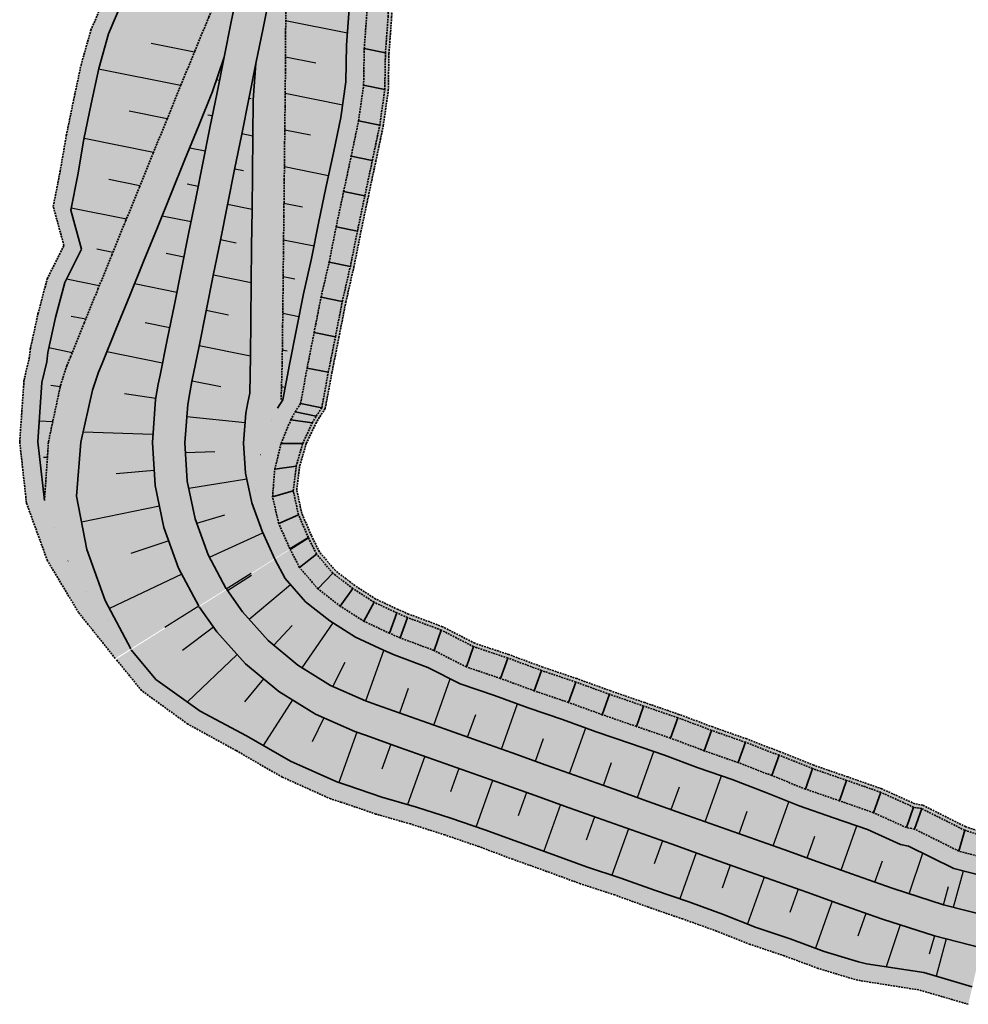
# Model space of a CAD drawing. Header units: metres. Extents: x 203098 to 221755, y 395694 to 403071.
# Tile 7 of 72: x 203337 to 203468, y 395760 to 395896. Entities that reach past the tile are written whole.
import ezdxf

# ---------------------------------------------------------------- set-up
doc = ezdxf.new("R2010")
doc.units = ezdxf.units.M
doc.linetypes.add('DASHED2', pattern=[0.375, 0.25, -0.125])
doc.layers.add('C3D-CORRIDOR', color=7, linetype='Continuous')
for name, color, linetype, lineweight in [('N-WA-GR-GRAS-V', 61, 'Continuous', 18), ('N-WA-GW-DIJK_KRUIN_BINNEN-G', 90, 'Continuous', 35), ('N-WA-GW-DIJK_KRUIN_BUITEN-G', 90, 'Continuous', 35), ('N-WA-GW-DIJK_TEEN_BINNEN-G', 90, 'Continuous', 35), ('N-WA-GW-DIJK_TEEN_BUITEN-G', 90, 'Continuous', 35), ('N-WA-GW-WATERBODEM-G', 122, 'Continuous', 35), ('N-WA-KG-ONDERHOUDGRENS_WATERSCHAP-G', 170, 'DASHED2', 35), ('N-WA-VH-VERHARDING_GRASBETONSTEEN-V', 75, 'Continuous', 18)]:
    doc.layers.add(name, color=color, linetype=linetype, lineweight=lineweight)
doc.layers.add('N-WA-GW-WATERBODEM-V', color=7, linetype='Continuous', lineweight=35, true_color=0x00cc99)

msp = doc.modelspace()

# ---------------------------------------------------------------- hatches: boundary and pattern name
at = {"layer": 'N-WA-GR-GRAS-V'}
for points in [[(203351.99, 395809.16), (203347.06, 395815.21), (203342.86, 395822.07), (203340.03, 395829.73), (203339.11, 395837.88), (203339.68, 395846.09), (203340.37, 395848.98), (203340.53, 395850.27), (203341.6, 395855.15), (203342.88, 395859.99), (203345.2, 395864.63), (203343.72, 395870.03), (203344.67, 395874.93), (203345.53, 395879.86), (203346.53, 395884.76), (203347.58, 395889.65), (203348.94, 395894.48), (203350.92, 395899.18), (203352.58, 395903.94), (203354.77, 395908.6), (203356.62, 395913.33), (203358.8, 395917.43), (203369.81, 395915.21), (203368.69, 395910.9), (203366.74, 395906.19), (203364.79, 395901.48), (203362.85, 395896.78), (203360.9, 395892.07), (203358.98, 395887.35), (203357.06, 395882.64), (203355.14, 395877.93), (203353.23, 395873.21), (203351.31, 395868.5), (203349.39, 395863.78), (203347.47, 395859.07), (203345.56, 395854.35), (203343.64, 395849.64), (203343.14, 395848.42), (203342.27, 395845.7), (203340.6, 395837.87), (203340.05, 395829.73), (203342.92, 395822.08), (203347.07, 395815.21), (203352.04, 395809.18), (203351.99, 395809.16)], [(203361.47, 395815.09), (203358.66, 395820.36), (203356.63, 395825.98), (203355.41, 395831.82), (203355.02, 395837.78), (203355.48, 395843.74), (203355.85, 395845.86), (203356.11, 395847.13), (203357.09, 395852.03), (203358.08, 395856.93), (203359.07, 395861.83), (203360.05, 395866.74), (203361.04, 395871.64), (203362.03, 395876.54), (203363.02, 395881.44), (203364, 395886.34), (203364.99, 395891.24), (203365.98, 395896.15), (203366.96, 395901.05), (203367.95, 395905.95), (203368.94, 395910.85), (203369.81, 395915.21), (203372.02, 395914.77), (203371.14, 395910.41), (203370.16, 395905.51), (203369.17, 395900.6), (203368.18, 395895.7), (203367.19, 395890.8), (203366.21, 395885.9), (203365.22, 395881), (203364.23, 395876.1), (203363.25, 395871.19), (203362.26, 395866.29), (203361.27, 395861.39), (203360.29, 395856.49), (203359.3, 395851.59), (203358.31, 395846.69), (203358.06, 395845.42), (203357.71, 395843.41), (203357.27, 395837.77), (203357.64, 395832.13), (203358.79, 395826.59), (203360.72, 395821.28), (203363.37, 395816.29), (203361.47, 395815.09)], [(203363.37, 395816.29), (203360.72, 395821.28), (203358.79, 395826.59), (203357.64, 395832.13), (203357.27, 395837.77), (203357.71, 395843.41), (203358.06, 395845.42), (203358.31, 395846.69), (203359.3, 395851.59), (203360.29, 395856.49), (203361.27, 395861.39), (203362.26, 395866.29), (203363.25, 395871.19), (203364.23, 395876.1), (203365.22, 395881), (203366.21, 395885.9), (203367.19, 395890.8), (203368.18, 395895.7), (203369.17, 395900.6), (203370.16, 395905.51), (203371.14, 395910.41), (203372.02, 395914.77), (203374.23, 395914.32), (203373.35, 395909.96), (203372.36, 395905.06), (203371.37, 395900.16), (203370.39, 395895.26), (203369.4, 395890.36), (203368.41, 395885.45), (203367.43, 395880.55), (203366.44, 395875.65), (203365.45, 395870.75), (203364.47, 395865.85), (203363.48, 395860.95), (203362.49, 395856.04), (203361.5, 395851.14), (203360.52, 395846.24), (203360.26, 395844.97), (203359.93, 395843.07), (203359.52, 395837.76), (203359.87, 395832.43), (203360.96, 395827.21), (203362.77, 395822.19), (203365.28, 395817.48), (203363.37, 395816.29)], [(203372, 395821.69), (203370.24, 395825.51), (203369.27, 395829.57), (203369.53, 395833.75), (203370.38, 395837.69), (203371.76, 395841.31), (203372.38, 395842.53), (203372.89, 395843.75), (203373.04, 395848.82), (203373.1, 395853.91), (203373.16, 395859), (203373.21, 395864.09), (203373.27, 395869.18), (203373.33, 395874.26), (203373.38, 395879.35), (203373.44, 395884.44), (203373.49, 395889.53), (203373.52, 395894.63), (203373.54, 395899.72), (203373.57, 395904.82), (203373.6, 395909.91), (203374.23, 395914.32), (203382.39, 395912.68), (203382.28, 395908.16), (203382.43, 395903.03), (203382.35, 395897.95), (203381.98, 395892.92), (203381.89, 395887.84), (203381.19, 395882.88), (203380.16, 395877.99), (203379.12, 395873.1), (203378.08, 395868.21), (203377.11, 395863.3), (203375.98, 395858.43), (203375.02, 395853.52), (203374.05, 395848.62), (203373.14, 395843.7), (203372.38, 395842.53), (203371.77, 395841.31), (203370.39, 395837.69), (203369.53, 395833.75), (203369.29, 395829.58), (203370.27, 395825.52), (203372.2, 395821.82), (203372, 395821.69)], [(203352.04, 395809.18), (203348.49, 395815.85), (203345.92, 395822.94), (203344.51, 395830.34), (203345.1, 395837.84), (203346.73, 395845.04), (203347.56, 395847.53), (203348.05, 395848.75), (203349.97, 395853.47), (203351.89, 395858.18), (203353.8, 395862.89), (203355.72, 395867.61), (203357.64, 395872.32), (203359.55, 395877.04), (203361.47, 395881.75), (203363.39, 395886.47), (203364.99, 395891.24), (203364.99, 395891.24), (203364, 395886.34), (203363.02, 395881.44), (203362.03, 395876.54), (203361.04, 395871.64), (203360.05, 395866.74), (203359.07, 395861.83), (203358.08, 395856.93), (203357.09, 395852.03), (203356.11, 395847.13), (203355.85, 395845.86), (203355.48, 395843.74), (203355.02, 395837.78), (203355.41, 395831.82), (203356.63, 395825.98), (203358.66, 395820.36), (203361.47, 395815.09), (203352.04, 395809.18)], [(203365.28, 395817.48), (203362.77, 395822.19), (203360.96, 395827.21), (203359.87, 395832.43), (203359.52, 395837.76), (203359.93, 395843.07), (203360.26, 395844.97), (203360.52, 395846.24), (203361.5, 395851.14), (203362.49, 395856.04), (203363.48, 395860.95), (203364.47, 395865.85), (203365.45, 395870.75), (203366.44, 395875.65), (203367.43, 395880.55), (203368.41, 395885.45), (203369.4, 395890.36), (203369.4, 395890.36), (203369.03, 395885.33), (203368.97, 395880.24), (203368.92, 395875.15), (203368.86, 395870.06), (203368.8, 395864.98), (203368.74, 395859.89), (203368.69, 395854.8), (203368.63, 395849.71), (203368.53, 395844.63), (203368.27, 395843.36), (203368.01, 395841.87), (203367.69, 395837.7), (203367.96, 395833.53), (203368.81, 395829.44), (203370.24, 395825.51), (203372.2, 395821.82), (203365.28, 395817.48)], [(203464.8, 395773.67), (203457.85, 395775.9), (203456.78, 395776.28), (203452.07, 395777.96), (203447.36, 395779.63), (203442.65, 395781.31), (203437.94, 395782.98), (203433.23, 395784.66), (203428.52, 395786.34), (203423.81, 395788.01), (203419.1, 395789.69), (203414.39, 395791.36), (203409.68, 395793.04), (203404.97, 395794.72), (203400.26, 395796.39), (203395.55, 395798.07), (203390.83, 395799.74), (203386.12, 395801.42), (203384.62, 395801.96), (203379.73, 395804.1), (203375.19, 395806.9), (203371.09, 395810.32), (203367.52, 395814.28), (203365.34, 395817.39), (203372.04, 395821.62), (203373.47, 395818.93), (203376.26, 395815.69), (203379.64, 395813.07), (203383.23, 395810.77), (203387.11, 395808.97), (203388.58, 395808.33), (203393.27, 395806.59), (203397.76, 395804.29), (203402.5, 395802.71), (203407.2, 395800.98), (203411.93, 395799.38), (203416.63, 395797.67), (203421.36, 395796.05), (203426.09, 395794.43), (203430.78, 395792.67), (203435.49, 395791.02), (203440.16, 395789.22), (203444.81, 395787.37), (203449.54, 395785.74), (203454.26, 395784.09), (203458.83, 395782.02), (203459.95, 395781.81), (203466.25, 395778.71), (203464.8, 395773.67)], [(203464.18, 395771.51), (203457.09, 395773.78), (203456.03, 395774.16), (203451.32, 395775.84), (203446.61, 395777.51), (203441.9, 395779.19), (203437.19, 395780.86), (203432.48, 395782.54), (203427.77, 395784.22), (203423.06, 395785.89), (203418.34, 395787.57), (203413.63, 395789.24), (203408.92, 395790.92), (203404.21, 395792.6), (203399.5, 395794.27), (203394.79, 395795.95), (203390.08, 395797.62), (203385.37, 395799.3), (203383.86, 395799.84), (203378.68, 395802.1), (203373.87, 395805.08), (203369.53, 395808.7), (203365.75, 395812.9), (203363.43, 395816.19), (203365.34, 395817.39), (203367.52, 395814.28), (203371.09, 395810.32), (203375.19, 395806.9), (203379.73, 395804.1), (203384.62, 395801.96), (203386.12, 395801.42), (203390.83, 395799.74), (203395.55, 395798.07), (203400.26, 395796.39), (203404.97, 395794.72), (203409.68, 395793.04), (203414.39, 395791.36), (203419.1, 395789.69), (203423.81, 395788.01), (203428.52, 395786.34), (203433.23, 395784.66), (203437.94, 395782.98), (203442.65, 395781.31), (203447.36, 395779.63), (203452.07, 395777.96), (203456.78, 395776.28), (203457.85, 395775.9), (203464.8, 395773.67), (203464.18, 395771.51)], [(203463.56, 395769.34), (203456.34, 395771.66), (203455.28, 395772.04), (203450.57, 395773.72), (203445.85, 395775.39), (203441.14, 395777.07), (203436.43, 395778.74), (203431.72, 395780.42), (203427.01, 395782.1), (203422.3, 395783.77), (203417.59, 395785.45), (203412.88, 395787.12), (203408.17, 395788.8), (203403.46, 395790.48), (203398.75, 395792.15), (203394.04, 395793.83), (203389.33, 395795.5), (203384.62, 395797.18), (203383.11, 395797.72), (203377.64, 395800.11), (203372.56, 395803.25), (203367.97, 395807.08), (203363.97, 395811.51), (203361.53, 395814.99), (203363.43, 395816.19), (203365.75, 395812.9), (203369.53, 395808.7), (203373.87, 395805.08), (203378.68, 395802.1), (203383.86, 395799.84), (203385.37, 395799.3), (203390.08, 395797.62), (203394.79, 395795.95), (203399.5, 395794.27), (203404.21, 395792.6), (203408.92, 395790.92), (203413.63, 395789.24), (203418.34, 395787.57), (203423.06, 395785.89), (203427.77, 395784.22), (203432.48, 395782.54), (203437.19, 395780.86), (203441.9, 395779.19), (203446.61, 395777.51), (203451.32, 395775.84), (203456.03, 395774.16), (203457.09, 395773.78), (203464.18, 395771.51), (203463.56, 395769.34)], [(203462.1, 395764.25), (203454.14, 395765.48), (203453.04, 395765.75), (203448.24, 395767.19), (203443.56, 395768.93), (203438.82, 395770.53), (203434.16, 395772.37), (203429.46, 395774.05), (203424.73, 395775.67), (203420.02, 395777.37), (203415.27, 395778.92), (203410.58, 395780.65), (203405.87, 395782.33), (203401.18, 395784.08), (203396.45, 395785.7), (203391.69, 395787.22), (203386.87, 395788.6), (203382.14, 395790.22), (203380.61, 395790.7), (203374.21, 395793.59), (203368.11, 395797.08), (203361.67, 395800.53), (203355.51, 395804.9), (203352.1, 395809.05), (203361.53, 395814.99), (203363.97, 395811.51), (203367.97, 395807.08), (203372.56, 395803.25), (203377.64, 395800.11), (203383.11, 395797.72), (203384.62, 395797.18), (203389.33, 395795.5), (203394.04, 395793.83), (203398.75, 395792.15), (203403.46, 395790.48), (203408.17, 395788.8), (203412.88, 395787.12), (203417.59, 395785.45), (203422.3, 395783.77), (203427.01, 395782.1), (203431.72, 395780.42), (203436.43, 395778.74), (203441.14, 395777.07), (203445.85, 395775.39), (203450.57, 395773.72), (203455.28, 395772.04), (203456.34, 395771.66), (203463.56, 395769.34), (203462.1, 395764.25)], [(203471.04, 395772.06), (203464.8, 395773.67), (203466.25, 395778.71), (203472.2, 395777.16), (203471.04, 395772.06)], [(203470.54, 395769.87), (203464.18, 395771.51), (203464.8, 395773.67), (203471.04, 395772.06), (203470.54, 395769.87)], [(203470.04, 395767.68), (203463.56, 395769.34), (203464.18, 395771.51), (203470.54, 395769.87), (203470.04, 395767.68)], [(203468.82, 395762.29), (203462.1, 395764.25), (203463.56, 395769.34), (203470.04, 395767.68), (203468.82, 395762.29)]]:
    msp.add_hatch(color=256, dxfattribs=at).paths.add_polyline_path(points, flags=0)
at = {"layer": 'N-WA-GW-WATERBODEM-V'}
for points in [[(203374.12, 395823.02), (203372.56, 395826.54), (203371.7, 395830.26), (203372.01, 395834.08), (203372.89, 395837.67), (203374.24, 395840.95), (203374.83, 395842.04), (203375.59, 395843.21), (203376.5, 395848.12), (203377.47, 395853.03), (203378.43, 395857.94), (203379.56, 395862.81), (203380.53, 395867.71), (203381.57, 395872.6), (203382.61, 395877.5), (203383.64, 395882.39), (203384.34, 395887.35), (203384.43, 395892.43), (203384.8, 395897.46), (203384.88, 395902.54), (203384.73, 395907.67), (203384.84, 395912.18), (203387.78, 395911.59), (203387.68, 395907.08), (203387.82, 395901.95), (203387.74, 395896.86), (203387.37, 395891.84), (203387.28, 395886.76), (203386.58, 395881.8), (203385.55, 395876.9), (203384.51, 395872.01), (203383.48, 395867.12), (203382.5, 395862.22), (203381.38, 395857.34), (203380.42, 395852.44), (203379.44, 395847.53), (203378.53, 395842.61), (203377.77, 395841.45), (203377.21, 395840.51), (203375.89, 395837.65), (203374.98, 395834.49), (203374.58, 395831.08), (203375.3, 395827.76), (203376.67, 395824.61), (203374.12, 395823.02)], [(203466.94, 395781.11), (203460.79, 395784.17), (203459.67, 395784.38), (203455.09, 395786.44), (203450.37, 395788.09), (203445.65, 395789.72), (203441, 395791.58), (203436.33, 395793.38), (203431.61, 395795.03), (203426.93, 395796.78), (203422.2, 395798.4), (203417.47, 395800.03), (203412.77, 395801.73), (203408.03, 395803.34), (203403.34, 395805.06), (203398.6, 395806.65), (203394.11, 395808.94), (203389.42, 395810.69), (203387.95, 395811.32), (203384.39, 395812.99), (203381.1, 395815.09), (203378, 395817.49), (203375.44, 395820.47), (203374.16, 395822.95), (203376.69, 395824.55), (203377.8, 395822.32), (203380.08, 395819.65), (203382.85, 395817.53), (203385.79, 395815.64), (203388.95, 395814.15), (203390.43, 395813.51), (203395.11, 395811.77), (203399.6, 395809.47), (203404.35, 395807.89), (203409.04, 395806.16), (203413.78, 395804.56), (203418.48, 395802.86), (203423.2, 395801.23), (203427.94, 395799.61), (203432.62, 395797.86), (203437.34, 395796.2), (203442, 395794.4), (203446.65, 395792.55), (203451.38, 395790.92), (203456.1, 395789.27), (203460.67, 395787.2), (203461.79, 395787), (203467.76, 395784), (203466.94, 395781.11)], [(203472.76, 395779.59), (203466.94, 395781.11), (203467.76, 395784), (203473.37, 395782.25), (203472.76, 395779.59)]]:
    msp.add_hatch(color=256, dxfattribs=at).paths.add_polyline_path(points, flags=0)
at = {"layer": 'N-WA-VH-VERHARDING_GRASBETONSTEEN-V'}
for points in [[(203349.88, 395807.83), (203344.79, 395814.2), (203340.46, 395821.39), (203337.55, 395829.39), (203336.61, 395837.9), (203337.21, 395846.45), (203337.92, 395849.47), (203338.08, 395850.76), (203339.15, 395855.64), (203340.43, 395860.49), (203342.75, 395865.12), (203341.27, 395870.52), (203342.22, 395875.43), (203343.08, 395880.36), (203344.08, 395885.25), (203345.12, 395890.14), (203346.49, 395894.97), (203348.47, 395899.67), (203350.12, 395904.44), (203352.32, 395909.1), (203354.17, 395913.83), (203356.34, 395917.92), (203358.8, 395917.43), (203356.62, 395913.33), (203354.77, 395908.6), (203352.58, 395903.94), (203350.92, 395899.18), (203348.94, 395894.48), (203347.58, 395889.65), (203346.53, 395884.76), (203345.53, 395879.86), (203344.67, 395874.93), (203343.72, 395870.03), (203345.2, 395864.63), (203342.88, 395859.99), (203341.6, 395855.15), (203340.53, 395850.27), (203340.37, 395848.98), (203339.68, 395846.09), (203339.11, 395837.88), (203340.03, 395829.73), (203342.86, 395822.07), (203347.07, 395815.21), (203351.99, 395809.16), (203349.88, 395807.83)], [(203370.24, 395825.51), (203368.81, 395829.44), (203367.96, 395833.53), (203367.69, 395837.7), (203368.01, 395841.87), (203368.27, 395843.36), (203368.53, 395844.63), (203368.63, 395849.71), (203368.69, 395854.8), (203368.74, 395859.89), (203368.8, 395864.98), (203368.86, 395870.06), (203368.92, 395875.15), (203368.97, 395880.24), (203369.03, 395885.33), (203369.4, 395890.36), (203370.39, 395895.26), (203371.37, 395900.16), (203372.36, 395905.06), (203373.35, 395909.96), (203374.23, 395914.32), (203374.23, 395914.32), (203373.6, 395909.91), (203373.57, 395904.82), (203373.54, 395899.72), (203373.52, 395894.63), (203373.49, 395889.53), (203373.44, 395884.44), (203373.38, 395879.35), (203373.33, 395874.26), (203373.27, 395869.18), (203373.21, 395864.09), (203373.16, 395859), (203373.1, 395853.91), (203373.04, 395848.82), (203372.89, 395843.75), (203372.38, 395842.53), (203371.76, 395841.31), (203370.38, 395837.69), (203369.53, 395833.75), (203369.27, 395829.57), (203370.24, 395825.51), (203370.24, 395825.51)], [(203372, 395821.69), (203370.27, 395825.52), (203369.29, 395829.58), (203369.53, 395833.75), (203370.39, 395837.69), (203371.77, 395841.31), (203372.38, 395842.53), (203373.14, 395843.7), (203374.05, 395848.62), (203375.02, 395853.52), (203375.98, 395858.43), (203377.11, 395863.3), (203378.08, 395868.21), (203379.12, 395873.1), (203380.16, 395877.99), (203381.19, 395882.88), (203381.89, 395887.84), (203381.98, 395892.92), (203382.35, 395897.95), (203382.43, 395903.03), (203382.28, 395908.16), (203382.39, 395912.68), (203384.84, 395912.18), (203384.73, 395907.67), (203384.88, 395902.54), (203384.8, 395897.46), (203384.43, 395892.43), (203384.34, 395887.35), (203383.64, 395882.39), (203382.61, 395877.5), (203381.57, 395872.6), (203380.53, 395867.71), (203379.56, 395862.81), (203378.43, 395857.94), (203377.47, 395853.03), (203376.5, 395848.12), (203375.59, 395843.21), (203374.83, 395842.04), (203374.24, 395840.95), (203372.89, 395837.67), (203372.01, 395834.08), (203371.7, 395830.26), (203372.56, 395826.54), (203374.12, 395823.02), (203372, 395821.69)], [(203376.67, 395824.61), (203375.3, 395827.76), (203374.58, 395831.08), (203374.98, 395834.49), (203375.89, 395837.65), (203377.21, 395840.51), (203377.77, 395841.45), (203378.53, 395842.61), (203379.44, 395847.53), (203380.42, 395852.44), (203381.38, 395857.34), (203382.5, 395862.22), (203383.48, 395867.12), (203384.51, 395872.01), (203385.55, 395876.9), (203386.58, 395881.8), (203387.28, 395886.76), (203387.37, 395891.84), (203387.74, 395896.86), (203387.82, 395901.95), (203387.68, 395907.08), (203387.78, 395911.59), (203388.27, 395911.49), (203388.17, 395906.98), (203388.31, 395901.85), (203388.23, 395896.77), (203387.86, 395891.74), (203387.77, 395886.66), (203387.07, 395881.7), (203386.04, 395876.81), (203385, 395871.91), (203383.97, 395867.02), (203382.99, 395862.12), (203381.87, 395857.24), (203380.91, 395852.34), (203379.93, 395847.43), (203379.02, 395842.52), (203378.26, 395841.35), (203377.7, 395840.43), (203376.39, 395837.65), (203375.48, 395834.56), (203375.06, 395831.22), (203375.76, 395827.96), (203377.09, 395824.88), (203376.67, 395824.61)], [(203467.76, 395784), (203461.79, 395787), (203460.67, 395787.2), (203456.1, 395789.27), (203451.38, 395790.92), (203446.65, 395792.55), (203442, 395794.4), (203437.34, 395796.2), (203432.62, 395797.86), (203427.94, 395799.61), (203423.2, 395801.23), (203418.48, 395802.86), (203413.78, 395804.56), (203409.04, 395806.16), (203404.35, 395807.89), (203399.6, 395809.47), (203395.11, 395811.77), (203390.43, 395813.51), (203388.95, 395814.15), (203385.79, 395815.64), (203382.85, 395817.53), (203380.08, 395819.65), (203377.8, 395822.32), (203376.69, 395824.55), (203377.12, 395824.82), (203378.2, 395822.62), (203380.42, 395820.02), (203383.14, 395817.93), (203386.02, 395816.08), (203389.12, 395814.62), (203390.59, 395813.99), (203395.28, 395812.24), (203399.77, 395809.94), (203404.51, 395808.36), (203409.21, 395806.63), (203413.94, 395805.03), (203418.64, 395803.33), (203423.37, 395801.7), (203428.1, 395800.08), (203432.79, 395798.33), (203437.51, 395796.67), (203442.17, 395794.87), (203446.82, 395793.02), (203451.55, 395791.39), (203456.27, 395789.74), (203460.84, 395787.67), (203461.96, 395787.47), (203467.9, 395784.48), (203467.76, 395784)], [(203466.25, 395778.71), (203459.95, 395781.81), (203458.83, 395782.02), (203454.26, 395784.09), (203449.54, 395785.74), (203444.81, 395787.37), (203440.16, 395789.22), (203435.49, 395791.02), (203430.78, 395792.67), (203426.09, 395794.43), (203421.36, 395796.05), (203416.63, 395797.67), (203411.93, 395799.38), (203407.2, 395800.98), (203402.5, 395802.71), (203397.76, 395804.29), (203393.27, 395806.59), (203388.58, 395808.33), (203387.11, 395808.97), (203383.23, 395810.77), (203379.64, 395813.07), (203376.26, 395815.69), (203373.47, 395818.93), (203372.04, 395821.62), (203374.16, 395822.95), (203375.44, 395820.47), (203378, 395817.49), (203381.1, 395815.09), (203384.39, 395812.99), (203387.95, 395811.32), (203389.42, 395810.69), (203394.11, 395808.94), (203398.6, 395806.65), (203403.34, 395805.06), (203408.03, 395803.34), (203412.77, 395801.73), (203417.47, 395800.03), (203422.2, 395798.4), (203426.93, 395796.78), (203431.61, 395795.03), (203436.33, 395793.38), (203441, 395791.58), (203445.65, 395789.72), (203450.37, 395788.09), (203455.09, 395786.44), (203459.67, 395784.38), (203460.79, 395784.17), (203466.94, 395781.11), (203466.25, 395778.71)], [(203461.41, 395761.85), (203453.3, 395763.13), (203452.2, 395763.39), (203447.41, 395764.84), (203442.72, 395766.58), (203437.98, 395768.17), (203433.33, 395770.01), (203428.62, 395771.69), (203423.89, 395773.32), (203419.19, 395775.02), (203414.43, 395776.57), (203409.74, 395778.3), (203405.03, 395779.97), (203400.35, 395781.73), (203395.61, 395783.35), (203390.85, 395784.87), (203386.03, 395786.25), (203381.3, 395787.87), (203379.77, 395788.35), (203373.05, 395791.37), (203366.65, 395795.05), (203359.94, 395798.73), (203353.54, 395803.36), (203349.99, 395807.71), (203352.1, 395809.05), (203355.51, 395804.9), (203361.67, 395800.53), (203368.11, 395797.08), (203374.21, 395793.59), (203380.61, 395790.7), (203382.14, 395790.22), (203386.87, 395788.6), (203391.69, 395787.22), (203396.45, 395785.7), (203401.18, 395784.08), (203405.87, 395782.33), (203410.58, 395780.65), (203415.27, 395778.92), (203420.02, 395777.37), (203424.73, 395775.67), (203429.46, 395774.05), (203434.16, 395772.37), (203438.82, 395770.53), (203443.56, 395768.93), (203448.24, 395767.19), (203453.04, 395765.75), (203454.14, 395765.48), (203462.1, 395764.25), (203461.41, 395761.85)], [(203473.37, 395782.25), (203467.76, 395784), (203467.9, 395784.48), (203473.48, 395782.74), (203473.37, 395782.25)], [(203472.2, 395777.16), (203466.25, 395778.71), (203466.94, 395781.11), (203472.76, 395779.59), (203472.2, 395777.16)], [(203468.26, 395759.86), (203461.41, 395761.85), (203462.1, 395764.25), (203468.82, 395762.29), (203468.26, 395759.86)]]:
    msp.add_hatch(color=256, dxfattribs=at).paths.add_polyline_path(points, flags=0)
msp.add_hatch(color=256, dxfattribs=at).paths.add_polyline_path([(203352.04, 395809.18), (203351.59, 395809.09), (203346.56, 395814.88), (203342.63, 395822.08), (203340.05, 395829.73), (203340.6, 395837.87), (203342.27, 395845.7), (203343.14, 395848.42), (203343.64, 395849.64), (203345.56, 395854.35), (203347.47, 395859.07), (203349.39, 395863.78), (203351.31, 395868.5), (203353.23, 395873.21), (203355.14, 395877.93), (203357.06, 395882.64), (203358.98, 395887.35), (203360.9, 395892.07), (203362.85, 395896.78), (203364.79, 395901.48), (203366.74, 395906.19), (203368.69, 395910.9), (203369.81, 395915.21), (203368.94, 395910.85), (203367.95, 395905.95), (203366.96, 395901.05), (203365.98, 395896.15), (203364.99, 395891.24), (203363.39, 395886.47), (203361.47, 395881.75), (203359.55, 395877.04), (203357.64, 395872.32), (203355.72, 395867.61), (203353.8, 395862.89), (203351.89, 395858.18), (203349.97, 395853.47), (203348.05, 395848.75), (203347.56, 395847.53), (203346.73, 395845.04), (203345.1, 395837.84), (203344.51, 395830.34), (203345.92, 395822.94), (203348.49, 395815.85)])

# ---------------------------------------------------------------- linework, layer by layer
at = {"layer": 'C3D-CORRIDOR'}
for p, q in [((203373.52, 395896.33, 16.35), (203382.1, 395894.61, 13.43)), ((203360.85, 395891.93, 16.34), (203354.87, 395893.13, 14.31)), ((203373.5, 395891.31, 16.35), (203377.71, 395890.46, 14.92)), ((203358.95, 395887.3, 16.14), (203347.56, 395889.59, 12.26)), ((203364.34, 395888, 16.35), (203363.93, 395888.08, 16.21)), ((203368.43, 395885.55, 16.35), (203368.74, 395885.49, 16.25)), ((203373.46, 395886.25, 16.22), (203381.44, 395884.64, 13.5)), ((203357.07, 395882.67, 15.83), (203351.8, 395883.73, 14.04)), ((203363.35, 395883.1, 16.35), (203362.73, 395883.22, 16.14)), ((203355.19, 395878.04, 15.52), (203345.55, 395879.98, 12.24)), ((203367.45, 395880.65, 16.35), (203368.97, 395880.35, 15.83)), ((203373.4, 395881.16, 15.94), (203376.96, 395880.45, 14.73)), ((203362.36, 395878.2, 16.35), (203360.2, 395878.63, 15.62)), ((203373.35, 395876.07, 15.62), (203379.49, 395874.84, 13.53)), ((203366.46, 395875.75, 16.35), (203367.69, 395875.5, 15.93)), ((203353.3, 395873.41, 15.21), (203349, 395874.27, 13.74)), ((203361.38, 395873.3, 16.35), (203359.83, 395873.61, 15.82)), ((203365.47, 395870.85, 16.35), (203368.86, 395870.17, 15.2)), ((203373.29, 395870.99, 15.3), (203375.87, 395870.47, 14.43)), ((203351.42, 395868.77, 14.89), (203343.77, 395870.31, 12.29)), ((203360.39, 395868.4, 16.35), (203356.37, 395869.2, 14.98)), ((203364.49, 395865.95, 16.35), (203366.64, 395865.51, 15.62)), ((203373.23, 395865.9, 14.99), (203377.46, 395865.05, 13.55)), ((203349.54, 395864.14, 14.58), (203347.31, 395864.59, 13.83)), ((203359.4, 395863.49, 16.35), (203356.93, 395863.99, 15.51)), ((203363.5, 395861.05, 16.35), (203368.75, 395859.99, 14.57)), ((203373.18, 395860.81, 14.67), (203374.78, 395860.49, 14.13)), ((203347.65, 395859.51, 14.27), (203343.1, 395860.43, 12.73)), ((203358.41, 395858.59, 16.35), (203352.53, 395859.78, 14.35)), ((203362.51, 395856.14, 16.35), (203365.6, 395855.52, 15.3)), ((203373.12, 395855.72, 14.36), (203375.37, 395855.27, 13.59)), ((203345.77, 395854.88, 13.96), (203343.76, 395855.28, 13.28)), ((203357.43, 395853.69, 16.35), (203354.02, 395854.38, 15.19)), ((203361.53, 395851.24, 16.35), (203368.63, 395849.81, 13.93)), ((203343.89, 395850.25, 13.65), (203340.67, 395850.9, 12.56)), ((203356.44, 395848.79, 16.35), (203348.7, 395850.35, 13.72)), ((203373.06, 395850.63, 14.04), (203373.73, 395850.5, 13.81)), ((203360.54, 395846.34, 16.35), (203364.53, 395845.54, 14.99)), ((203342.24, 395845.53, 13.39), (203340.95, 395845.72, 12.96)), ((203355.5, 395843.88, 16.35), (203351.14, 395844.54, 14.88)), ((203372.94, 395845.56, 13.73), (203373.47, 395845.45, 13.56)), ((203341.19, 395840.64, 13.17), (203339.31, 395840.75, 12.54)), ((203359.8, 395841.4, 16.35), (203367.91, 395840.56, 13.63)), ((203371.6, 395840.88, 13.63), (203371.6, 395840.88, 13.56)), ((203355.11, 395838.89, 16.35), (203345.41, 395839.21, 13.11)), ((203359.61, 395836.42, 16.35), (203363.68, 395836.54, 14.99)), ((203340.45, 395835.71, 12.95), (203339.9, 395835.69, 12.75)), ((203370.04, 395836.14, 13.63), (203370.06, 395836.14, 13.43)), ((203355.27, 395833.91, 16.35), (203349.99, 395833.45, 14.58)), ((203360.07, 395831.45, 16.35), (203368.12, 395832.76, 13.63)), ((203369.37, 395831.2, 13.63), (203369.38, 395831.2, 13.52)), ((203340.12, 395830.72, 12.73), (203339.92, 395830.7, 12.6)), ((203356, 395828.97, 16.35), (203345.2, 395826.73, 12.66)), ((203361.18, 395826.58, 16.35), (203365.09, 395827.76, 14.99)), ((203341.46, 395825.98, 12.66), (203341.44, 395825.98, 12.65)), ((203370.05, 395826.29, 13.63), (203370.09, 395826.3, 13.51)), ((203357.29, 395824.15, 16.35), (203352.02, 395822.39, 14.5)), ((203362.93, 395821.9, 16.35), (203370.36, 395825.28, 13.63)), ((203343.3, 395821.35, 12.76), (203343.35, 395821.36, 12.64)), ((203372, 395821.69, 13.71), (203372.1, 395821.76, 13.67)), ((203359.12, 395819.51, 16.35), (203349.07, 395814.76, 12.64)), ((203365.28, 395817.48, 16.35), (203368.74, 395819.65, 14.99)), ((203365.44, 395817.25, 16.35), (203368.77, 395819.37, 15.03)), ((203368.44, 395813.26, 16.35), (203374.19, 395818.1, 13.84)), ((203345.93, 395817.08, 13.4), (203345.93, 395817.08, 13.02)), ((203361.47, 395815.09, 16.35), (203356.75, 395812.14, 14.5)), ((203348.84, 395813.04, 13.23), (203348.85, 395813.04, 12.64)), ((203363.51, 395812.17, 16.35), (203359.19, 395808.92, 14.53)), ((203371.89, 395809.66, 16.35), (203374.41, 395812.42, 15.1)), ((203375.79, 395806.53, 16.35), (203380.11, 395812.76, 13.82)), ((203352.04, 395809.18, 12.64), (203352.01, 395809.17, 12.53)), ((203384.65, 395801.95, 16.35), (203387.14, 395808.95, 13.87)), ((203366.79, 395808.39, 16.35), (203359.88, 395801.8, 13.16)), ((203380.07, 395803.95, 16.35), (203381.78, 395807.3, 15.09)), ((203370.45, 395805.01, 16.35), (203367.82, 395801.82, 14.97)), ((203394.07, 395798.59, 16.35), (203396.35, 395805.01, 14.08)), ((203389.36, 395800.27, 16.35), (203390.58, 395803.7, 15.14)), ((203374.48, 395802.07, 16.35), (203370.42, 395795.76, 13.84)), ((203403.49, 395795.24, 16.35), (203405.72, 395801.52, 14.13)), ((203378.81, 395799.6, 16.35), (203377.2, 395796.28, 15.12)), ((203398.78, 395796.92, 16.35), (203399.9, 395800.06, 15.24)), ((203412.91, 395791.89, 16.35), (203415.16, 395798.21, 14.11)), ((203383.4, 395797.61, 16.35), (203380.91, 395790.61, 13.87)), ((203408.2, 395793.57, 16.35), (203409.32, 395796.72, 15.23)), ((203388.11, 395795.94, 16.35), (203386.88, 395792.48, 15.13)), ((203392.82, 395794.26, 16.35), (203390.45, 395787.58, 13.99)), ((203422.33, 395788.54, 16.35), (203424.61, 395794.94, 14.09)), ((203397.54, 395792.58, 16.35), (203396.38, 395789.34, 15.2)), ((203417.62, 395790.21, 16.35), (203418.75, 395793.38, 15.23)), ((203431.75, 395785.19, 16.35), (203434.01, 395791.54, 14.1)), ((203402.25, 395790.91, 16.35), (203399.97, 395784.5, 14.08)), ((203427.04, 395786.86, 16.35), (203428.18, 395790.04, 15.22)), ((203406.96, 395789.23, 16.35), (203405.81, 395786, 15.21)), ((203411.67, 395787.56, 16.35), (203409.37, 395781.08, 14.06)), ((203441.18, 395781.83, 16.35), (203443.35, 395787.95, 14.19)), ((203416.38, 395785.88, 16.35), (203415.22, 395782.62, 15.2)), ((203436.46, 395783.51, 16.35), (203437.58, 395786.65, 15.24)), ((203450.6, 395778.48, 16.35), (203452.78, 395784.6, 14.18)), ((203421.09, 395784.2, 16.35), (203418.8, 395777.77, 14.07)), ((203445.89, 395780.16, 16.35), (203446.97, 395783.2, 15.27)), ((203425.8, 395782.53, 16.35), (203424.66, 395779.32, 15.21)), ((203430.51, 395780.85, 16.35), (203428.24, 395774.47, 14.09)), ((203460.04, 395775.2, 16.35), (203461.93, 395780.84, 14.37)), ((203435.22, 395779.18, 16.35), (203434.09, 395775.99, 15.22)), ((203455.31, 395776.8, 16.35), (203456.35, 395779.74, 15.31)), ((203439.93, 395777.5, 16.35), (203437.62, 395771, 14.05)), ((203466.2, 395773.31, 16.35), (203467.58, 395778.36, 14.6)), ((203464.8, 395773.67, 16.35), (203465.53, 395776.19, 15.48)), ((203444.64, 395775.82, 16.35), (203443.49, 395772.58, 15.2)), ((203449.35, 395774.15, 16.35), (203447.04, 395767.64, 14.05)), ((203454.06, 395772.47, 16.35), (203452.93, 395769.29, 15.23)), ((203458.8, 395770.87, 16.35), (203456.87, 395765.06, 14.31)), ((203463.56, 395769.34, 16.35), (203462.83, 395766.8, 15.47)), ((203465.2, 395768.92, 16.35), (203463.8, 395763.76, 14.57))]:
    msp.add_line(p, q, dxfattribs=at)
at = {"layer": 'N-WA-GW-DIJK_KRUIN_BINNEN-G', "elevation": 16.35}
for points in [[(203365.28, 395817.48), (203362.77, 395822.19), (203360.96, 395827.21), (203359.87, 395832.43), (203359.52, 395837.76), (203359.93, 395843.07), (203360.26, 395844.97), (203360.52, 395846.24), (203361.5, 395851.14), (203362.49, 395856.04), (203363.48, 395860.95), (203364.47, 395865.85), (203365.45, 395870.75), (203366.44, 395875.65), (203367.43, 395880.55), (203368.41, 395885.45), (203369.4, 395890.36), (203370.39, 395895.26), (203371.37, 395900.16), (203372.36, 395905.06), (203373.35, 395909.96), (203374.23, 395914.32)], [(203471.04, 395772.06), (203464.8, 395773.67), (203457.85, 395775.9), (203456.78, 395776.28), (203452.07, 395777.96), (203447.36, 395779.63), (203442.65, 395781.31), (203437.94, 395782.98), (203433.23, 395784.66), (203428.52, 395786.34), (203423.81, 395788.01), (203419.1, 395789.69), (203414.39, 395791.36), (203409.68, 395793.04), (203404.97, 395794.72), (203400.26, 395796.39), (203395.55, 395798.07), (203390.83, 395799.74), (203386.12, 395801.42), (203384.62, 395801.96), (203379.73, 395804.1), (203375.19, 395806.9), (203371.09, 395810.32), (203367.52, 395814.28), (203365.34, 395817.39)]]:
    msp.add_lwpolyline(points, dxfattribs=at)
at = {"layer": 'N-WA-GW-DIJK_KRUIN_BUITEN-G', "elevation": 16.35}
for points in [[(203361.47, 395815.09), (203358.66, 395820.36), (203356.63, 395825.98), (203355.41, 395831.82), (203355.02, 395837.78), (203355.48, 395843.74), (203355.85, 395845.86), (203356.11, 395847.13), (203357.09, 395852.03), (203358.08, 395856.93), (203359.07, 395861.83), (203360.05, 395866.74), (203361.04, 395871.64), (203362.03, 395876.54), (203363.02, 395881.44), (203364, 395886.34), (203364.99, 395891.24), (203365.98, 395896.15), (203366.96, 395901.05), (203367.95, 395905.95), (203368.94, 395910.85), (203369.81, 395915.21)], [(203470.04, 395767.68), (203463.56, 395769.34), (203456.34, 395771.66), (203455.28, 395772.04), (203450.57, 395773.72), (203445.85, 395775.39), (203441.14, 395777.07), (203436.43, 395778.74), (203431.72, 395780.42), (203427.01, 395782.1), (203422.3, 395783.77), (203417.59, 395785.45), (203412.88, 395787.12), (203408.17, 395788.8), (203403.46, 395790.48), (203398.75, 395792.15), (203394.04, 395793.83), (203389.33, 395795.5), (203384.62, 395797.18), (203383.11, 395797.72), (203377.64, 395800.11), (203372.56, 395803.25), (203367.97, 395807.08), (203363.97, 395811.51), (203361.53, 395814.99)]]:
    msp.add_lwpolyline(points, dxfattribs=at)
at = {"layer": 'N-WA-GW-DIJK_TEEN_BINNEN-G'}
for points, elevation in [([(203372.04, 395821.62), (203370.24, 395825.51), (203368.81, 395829.44), (203367.96, 395833.53), (203367.69, 395837.7), (203368.01, 395841.87), (203368.27, 395843.36), (203368.53, 395844.63), (203368.63, 395849.71), (203368.69, 395854.8), (203368.74, 395859.89), (203368.8, 395864.98), (203368.86, 395870.06), (203368.92, 395875.15), (203368.97, 395880.24), (203369.03, 395885.33), (203369.4, 395890.36), (203370.39, 395895.26), (203371.37, 395900.16), (203372.36, 395905.06), (203373.35, 395909.96), (203374.23, 395914.32)], 13.63), ([(203472.2, 395777.16), (203466.25, 395778.71), (203459.95, 395781.81), (203458.83, 395782.02), (203454.26, 395784.09), (203449.54, 395785.74), (203444.81, 395787.37), (203440.16, 395789.22), (203435.49, 395791.02), (203430.78, 395792.67), (203426.09, 395794.43), (203421.36, 395796.05), (203416.63, 395797.67), (203411.93, 395799.38), (203407.2, 395800.98), (203402.5, 395802.71), (203397.76, 395804.29), (203393.27, 395806.59), (203388.58, 395808.33), (203387.11, 395808.97), (203383.23, 395810.77), (203379.64, 395813.07), (203376.26, 395815.69), (203373.47, 395818.93), (203372.04, 395821.62)], 14.61)]:
    msp.add_lwpolyline(points, dxfattribs=dict(at, elevation=elevation))
at = {"layer": 'N-WA-GW-DIJK_TEEN_BUITEN-G'}
for p, q in [((203365.98, 395896.15, 16.35), (203366.96, 395901.05, 16.35)), ((203348.94, 395894.48, 12.28), (203350.92, 395899.18, 12.29)), ((203381.98, 395892.92, 13.47), (203382.35, 395897.95, 13.36)), ((203364.99, 395891.24, 16.35), (203365.98, 395896.15, 16.35)), ((203347.58, 395889.65, 12.26), (203348.94, 395894.48, 12.28)), ((203381.89, 395887.84, 13.49), (203381.98, 395892.92, 13.47)), ((203363.39, 395886.47, 16.14), (203364.99, 395891.24, 16.35)), ((203346.53, 395884.76, 12.24), (203347.58, 395889.65, 12.26)), ((203381.19, 395882.88, 13.51), (203381.89, 395887.84, 13.49)), ((203361.47, 395881.75, 15.82), (203363.39, 395886.47, 16.14)), ((203345.53, 395879.86, 12.24), (203346.53, 395884.76, 12.24)), ((203380.16, 395877.99, 13.52), (203381.19, 395882.88, 13.51)), ((203359.55, 395877.04, 15.51), (203361.47, 395881.75, 15.82)), ((203344.67, 395874.93, 12.28), (203345.53, 395879.86, 12.24)), ((203379.12, 395873.1, 13.54), (203380.16, 395877.99, 13.52)), ((203357.64, 395872.32, 15.19), (203359.55, 395877.04, 15.51)), ((203343.72, 395870.03, 12.3), (203344.67, 395874.93, 12.28)), ((203378.08, 395868.21, 13.56), (203379.12, 395873.1, 13.54)), ((203355.72, 395867.61, 14.88), (203357.64, 395872.32, 15.19)), ((203345.2, 395864.63, 13.14), (203343.72, 395870.03, 12.3)), ((203377.11, 395863.3, 13.55), (203378.08, 395868.21, 13.56)), ((203353.8, 395862.89, 14.56), (203355.72, 395867.61, 14.88)), ((203342.88, 395859.99, 12.68), (203345.2, 395864.63, 13.14)), ((203351.89, 395858.18, 14.24), (203353.8, 395862.89, 14.56)), ((203375.98, 395858.43, 13.6), (203377.11, 395863.3, 13.55)), ((203341.6, 395855.15, 12.58), (203342.88, 395859.99, 12.68)), ((203349.97, 395853.47, 13.93), (203351.89, 395858.18, 14.24)), ((203375.02, 395853.52, 13.59), (203375.98, 395858.43, 13.6)), ((203340.53, 395850.27, 12.55), (203341.6, 395855.15, 12.58)), ((203348.05, 395848.75, 13.61), (203349.97, 395853.47, 13.93)), ((203374.05, 395848.62, 13.58), (203375.02, 395853.52, 13.59)), ((203340.37, 395848.98, 12.59), (203340.53, 395850.27, 12.55)), ((203339.68, 395846.09, 12.53), (203340.37, 395848.98, 12.59)), ((203347.56, 395847.53, 13.53), (203348.05, 395848.75, 13.61)), ((203373.14, 395843.7, 13.54), (203374.05, 395848.62, 13.58)), ((203346.73, 395845.04, 13.4), (203347.56, 395847.53, 13.53)), ((203339.11, 395837.88, 12.55), (203339.68, 395846.09, 12.53)), ((203345.1, 395837.84, 13.04), (203346.73, 395845.04, 13.4)), ((203372.38, 395842.53, 13.51), (203373.14, 395843.7, 13.54)), ((203340.03, 395829.73, 12.6), (203339.11, 395837.88, 12.55)), ((203344.51, 395830.34, 12.68), (203345.1, 395837.84, 13.04)), ((203345.92, 395822.94, 12.64), (203344.51, 395830.34, 12.68)), ((203348.49, 395815.85, 12.64), (203345.92, 395822.94, 12.64)), ((203352.04, 395809.18, 12.64), (203348.49, 395815.85, 12.64)), ((203355.51, 395804.9, 12.77), (203352.1, 395809.05, 12.43)), ((203361.67, 395800.53, 13.32), (203355.51, 395804.9, 12.77)), ((203368.11, 395797.08, 13.81), (203361.67, 395800.53, 13.32)), ((203374.21, 395793.59, 13.89), (203368.11, 395797.08, 13.81)), ((203380.61, 395790.7, 13.87), (203374.21, 395793.59, 13.89)), ((203382.14, 395790.22, 13.89), (203380.61, 395790.7, 13.87)), ((203386.87, 395788.6, 13.91), (203382.14, 395790.22, 13.89)), ((203391.69, 395787.22, 14.01), (203386.87, 395788.6, 13.91)), ((203396.45, 395785.7, 14.07), (203391.69, 395787.22, 14.01)), ((203401.18, 395784.08, 14.09), (203396.45, 395785.7, 14.07)), ((203405.87, 395782.33, 14.06), (203401.18, 395784.08, 14.09)), ((203410.58, 395780.65, 14.06), (203405.87, 395782.33, 14.06)), ((203415.27, 395778.92, 14.04), (203410.58, 395780.65, 14.06)), ((203420.02, 395777.37, 14.09), (203415.27, 395778.92, 14.04)), ((203424.73, 395775.67, 14.08), (203420.02, 395777.37, 14.09)), ((203429.46, 395774.05, 14.1), (203424.73, 395775.67, 14.08)), ((203434.16, 395772.37, 14.09), (203429.46, 395774.05, 14.1)), ((203438.82, 395770.53, 14.04), (203434.16, 395772.37, 14.09)), ((203443.56, 395768.93, 14.07), (203438.82, 395770.53, 14.04)), ((203448.24, 395767.19, 14.04), (203443.56, 395768.93, 14.07)), ((203453.04, 395765.75, 14.12), (203448.24, 395767.19, 14.04)), ((203454.14, 395765.48, 14.16), (203453.04, 395765.75, 14.12)), ((203462.1, 395764.25, 14.58), (203454.14, 395765.48, 14.16)), ((203468.82, 395762.29, 14.51), (203462.1, 395764.25, 14.58))]:
    msp.add_line(p, q, dxfattribs=at)
at = {"layer": 'N-WA-GW-WATERBODEM-G'}
for p, q in [((203384.43, 395892.43, 13.47), (203387.37, 395891.84, 13.47)), ((203384.34, 395887.35, 13.49), (203387.28, 395886.76, 13.49)), ((203383.64, 395882.39, 13.51), (203386.58, 395881.8, 13.51)), ((203382.61, 395877.5, 13.52), (203385.55, 395876.9, 13.52)), ((203381.57, 395872.6, 13.54), (203384.51, 395872.01, 13.54)), ((203380.53, 395867.71, 13.56), (203383.48, 395867.12, 13.56)), ((203379.56, 395862.81, 13.55), (203382.5, 395862.22, 13.55)), ((203378.43, 395857.94, 13.6), (203381.38, 395857.34, 13.6)), ((203377.47, 395853.03, 13.59), (203380.42, 395852.44, 13.59)), ((203376.5, 395848.12, 13.58), (203379.44, 395847.53, 13.58)), ((203375.59, 395843.21, 13.54), (203378.53, 395842.61, 13.54)), ((203374.83, 395842.04, 13.51), (203377.77, 395841.45, 13.51)), ((203374.24, 395840.95, 13.5), (203377.21, 395840.51, 13.5)), ((203372.89, 395837.67, 13.44), (203375.89, 395837.65, 13.44)), ((203372.01, 395834.08, 13.41), (203374.98, 395834.49, 13.41)), ((203371.7, 395830.26, 13.43), (203374.58, 395831.08, 13.43)), ((203372.56, 395826.54, 13.53), (203375.3, 395827.76, 13.53)), ((203374.12, 395823.02, 13.71), (203376.67, 395824.61, 13.71)), ((203374.16, 395822.95, 13.71), (203376.69, 395824.55, 13.71)), ((203375.44, 395820.47, 13.83), (203377.8, 395822.32, 13.83)), ((203378, 395817.49, 13.87), (203380.08, 395819.65, 13.87)), ((203381.1, 395815.09, 13.82), (203382.85, 395817.53, 13.82)), ((203384.39, 395812.99, 13.84), (203385.79, 395815.64, 13.84)), ((203387.95, 395811.32, 13.87), (203388.95, 395814.15, 13.87)), ((203389.42, 395810.69, 13.9), (203390.43, 395813.51, 13.9)), ((203394.11, 395808.94, 13.93), (203395.11, 395811.77, 13.93)), ((203398.6, 395806.65, 14.15), (203399.6, 395809.47, 14.15)), ((203403.34, 395805.06, 14.12), (203404.35, 395807.89, 14.12)), ((203408.03, 395803.34, 14.13), (203409.04, 395806.16, 14.13)), ((203412.77, 395801.73, 14.11), (203413.78, 395804.56, 14.11)), ((203417.47, 395800.03, 14.12), (203418.48, 395802.86, 14.12)), ((203422.2, 395798.4, 14.1), (203423.2, 395801.23, 14.1)), ((203426.93, 395796.78, 14.08), (203427.94, 395799.61, 14.08)), ((203431.61, 395795.03, 14.11), (203432.62, 395797.86, 14.11)), ((203436.33, 395793.38, 14.1), (203437.34, 395796.2, 14.1)), ((203441, 395791.58, 14.14), (203442, 395794.4, 14.14)), ((203445.65, 395789.72, 14.21), (203446.65, 395792.55, 14.21)), ((203450.37, 395788.09, 14.19), (203451.38, 395790.92, 14.19)), ((203455.09, 395786.44, 14.18), (203456.1, 395789.27, 14.18)), ((203459.67, 395784.38, 14.32), (203460.67, 395787.2, 14.32)), ((203460.79, 395784.17, 14.26), (203461.79, 395787, 14.26)), ((203466.94, 395781.11, 14.6), (203467.76, 395784, 14.6)), ((203466.94, 395781.11, 14.6), (203467.76, 395784, 14.6))]:
    msp.add_line(p, q, dxfattribs=at)
at = {"layer": 'N-WA-KG-ONDERHOUDGRENS_WATERSCHAP-G'}
for points in [[(203349.88, 395807.83, 12.43), (203344.79, 395814.2, 13.68), (203340.46, 395821.39, 12.65), (203337.55, 395829.39, 12.6), (203336.61, 395837.9, 12.55), (203337.21, 395846.45, 12.53), (203337.92, 395849.47, 12.59), (203338.08, 395850.76, 12.55), (203339.15, 395855.64, 12.58), (203340.43, 395860.49, 12.68), (203342.75, 395865.12, 13.14), (203341.27, 395870.52, 12.3), (203342.22, 395875.43, 12.28), (203343.08, 395880.36, 12.24), (203344.08, 395885.25, 12.24), (203345.12, 395890.14, 12.26), (203346.49, 395894.97, 12.28), (203348.47, 395899.67, 12.29), (203350.12, 395904.44, 12.2), (203352.32, 395909.1, 12.28), (203354.17, 395913.83, 12.25), (203356.34, 395917.92, 12.6)], [(203340.05, 395829.73, 12.68), (203340.6, 395837.87, 13.04), (203342.27, 395845.7, 13.4), (203343.14, 395848.42, 13.53), (203343.64, 395849.64, 13.61), (203345.56, 395854.35, 13.93), (203347.47, 395859.07, 14.24), (203349.39, 395863.78, 14.56), (203351.31, 395868.5, 14.88), (203353.23, 395873.21, 15.19), (203355.14, 395877.93, 15.51), (203357.06, 395882.64, 15.82), (203358.98, 395887.35, 16.14), (203360.9, 395892.07, 16.35), (203362.85, 395896.78, 16.35), (203364.79, 395901.48, 16.35), (203366.74, 395906.19, 16.35), (203368.69, 395910.9, 16.35), (203369.81, 395915.21, 16.35)], [(203372.89, 395843.75, 13.63), (203373.04, 395848.82, 13.93), (203373.1, 395853.91, 14.24), (203373.16, 395859, 14.56), (203373.21, 395864.09, 14.88), (203373.27, 395869.18, 15.19), (203373.33, 395874.26, 15.51), (203373.38, 395879.35, 15.82), (203373.44, 395884.44, 16.14), (203373.49, 395889.53, 16.35), (203373.52, 395894.63, 16.35), (203373.54, 395899.72, 16.35), (203373.57, 395904.82, 16.35), (203373.6, 395909.91, 16.35), (203374.23, 395914.32, 16.35)], [(203374.12, 395823.02, 13.71), (203372.56, 395826.54, 13.53), (203371.7, 395830.26, 13.43), (203372.01, 395834.08, 13.41), (203372.89, 395837.67, 13.44), (203374.24, 395840.95, 13.5), (203374.83, 395842.04, 13.51), (203375.59, 395843.21, 13.54), (203376.5, 395848.12, 13.58), (203377.47, 395853.03, 13.59), (203378.43, 395857.94, 13.6), (203379.56, 395862.81, 13.55), (203380.53, 395867.71, 13.56), (203381.57, 395872.6, 13.54), (203382.61, 395877.5, 13.52), (203383.64, 395882.39, 13.51), (203384.34, 395887.35, 13.49), (203384.43, 395892.43, 13.47), (203384.8, 395897.46, 13.36), (203384.88, 395902.54, 13.34), (203384.73, 395907.67, 13.4), (203384.84, 395912.18, 13.57)], [(203376.67, 395824.61, 13.71), (203375.3, 395827.76, 13.53), (203374.58, 395831.08, 13.43), (203374.98, 395834.49, 13.41), (203375.89, 395837.65, 13.44), (203377.21, 395840.51, 13.5), (203377.77, 395841.45, 13.51), (203378.53, 395842.61, 13.54), (203379.44, 395847.53, 13.58), (203380.42, 395852.44, 13.59), (203381.38, 395857.34, 13.6), (203382.5, 395862.22, 13.55), (203383.48, 395867.12, 13.56), (203384.51, 395872.01, 13.54), (203385.55, 395876.9, 13.52), (203386.58, 395881.8, 13.51), (203387.28, 395886.76, 13.49), (203387.37, 395891.84, 13.47), (203387.74, 395896.86, 13.36), (203387.82, 395901.95, 13.34), (203387.68, 395907.08, 13.4), (203387.78, 395911.59, 13.57)], [(203377.09, 395824.88, 13.71), (203375.76, 395827.96, 13.53), (203375.06, 395831.22, 13.43), (203375.48, 395834.56, 13.41), (203376.39, 395837.65, 13.44), (203377.7, 395840.43, 13.5), (203378.26, 395841.35, 13.51), (203379.02, 395842.52, 13.54), (203379.93, 395847.43, 13.58), (203380.91, 395852.34, 13.59), (203381.87, 395857.24, 13.6), (203382.99, 395862.12, 13.55), (203383.97, 395867.02, 13.56), (203385, 395871.91, 13.54), (203386.04, 395876.81, 13.52), (203387.07, 395881.7, 13.51), (203387.77, 395886.66, 13.49), (203387.86, 395891.74, 13.47), (203388.23, 395896.77, 13.36), (203388.31, 395901.85, 13.34), (203388.17, 395906.98, 13.4), (203388.27, 395911.49, 13.57)], [(203473.37, 395782.25, 14.61), (203467.76, 395784, 14.6), (203461.79, 395787, 14.26), (203460.67, 395787.2, 14.32), (203456.1, 395789.27, 14.18), (203451.38, 395790.92, 14.19), (203446.65, 395792.55, 14.21), (203442, 395794.4, 14.14), (203437.34, 395796.2, 14.1), (203432.62, 395797.86, 14.11), (203427.94, 395799.61, 14.08), (203423.2, 395801.23, 14.1), (203418.48, 395802.86, 14.12), (203413.78, 395804.56, 14.11), (203409.04, 395806.16, 14.13), (203404.35, 395807.89, 14.12), (203399.6, 395809.47, 14.15), (203395.11, 395811.77, 13.93), (203390.43, 395813.51, 13.9), (203388.95, 395814.15, 13.87), (203385.79, 395815.64, 13.84), (203382.85, 395817.53, 13.82), (203380.08, 395819.65, 13.87), (203377.8, 395822.32, 13.83), (203376.69, 395824.55, 13.71)], [(203473.48, 395782.74, 14.61), (203467.9, 395784.48, 14.6), (203461.96, 395787.47, 14.26), (203460.84, 395787.67, 14.32), (203456.27, 395789.74, 14.18), (203451.55, 395791.39, 14.19), (203446.82, 395793.02, 14.21), (203442.17, 395794.87, 14.14), (203437.51, 395796.67, 14.1), (203432.79, 395798.33, 14.11), (203428.1, 395800.08, 14.08), (203423.37, 395801.7, 14.1), (203418.64, 395803.33, 14.12), (203413.94, 395805.03, 14.11), (203409.21, 395806.63, 14.13), (203404.51, 395808.36, 14.12), (203399.77, 395809.94, 14.15), (203395.28, 395812.24, 13.93), (203390.59, 395813.99, 13.9), (203389.12, 395814.62, 13.87), (203386.02, 395816.08, 13.84), (203383.14, 395817.93, 13.82), (203380.42, 395820.02, 13.87), (203378.2, 395822.62, 13.83), (203377.12, 395824.82, 13.71)], [(203472.76, 395779.59, 14.61), (203466.94, 395781.11, 14.6), (203460.79, 395784.17, 14.26), (203459.67, 395784.38, 14.32), (203455.09, 395786.44, 14.18), (203450.37, 395788.09, 14.19), (203445.65, 395789.72, 14.21), (203441, 395791.58, 14.14), (203436.33, 395793.38, 14.1), (203431.61, 395795.03, 14.11), (203426.93, 395796.78, 14.08), (203422.2, 395798.4, 14.1), (203417.47, 395800.03, 14.12), (203412.77, 395801.73, 14.11), (203408.03, 395803.34, 14.13), (203403.34, 395805.06, 14.12), (203398.6, 395806.65, 14.15), (203394.11, 395808.94, 13.93), (203389.42, 395810.69, 13.9), (203387.95, 395811.32, 13.87), (203384.39, 395812.99, 13.84), (203381.1, 395815.09, 13.82), (203378, 395817.49, 13.87), (203375.44, 395820.47, 13.83), (203374.16, 395822.95, 13.71)], [(203468.26, 395759.86, 14.51), (203461.41, 395761.85, 14.58), (203453.3, 395763.13, 14.16), (203452.2, 395763.39, 14.12), (203447.41, 395764.84, 14.04), (203442.72, 395766.58, 14.07), (203437.98, 395768.17, 14.04), (203433.33, 395770.01, 14.09), (203428.62, 395771.69, 14.1), (203423.89, 395773.32, 14.08), (203419.19, 395775.02, 14.09), (203414.43, 395776.57, 14.04), (203409.74, 395778.3, 14.06), (203405.03, 395779.97, 14.06), (203400.35, 395781.73, 14.09), (203395.61, 395783.35, 14.07), (203390.85, 395784.87, 14.01), (203386.03, 395786.25, 13.91), (203381.3, 395787.87, 13.89), (203379.77, 395788.35, 13.87), (203373.05, 395791.37, 13.89), (203366.65, 395795.05, 13.81), (203359.94, 395798.73, 13.32), (203353.54, 395803.36, 12.77), (203349.99, 395807.71, 12.43)]]:
    msp.add_polyline3d(points, dxfattribs=at)

doc.saveas('drawing.dxf')
